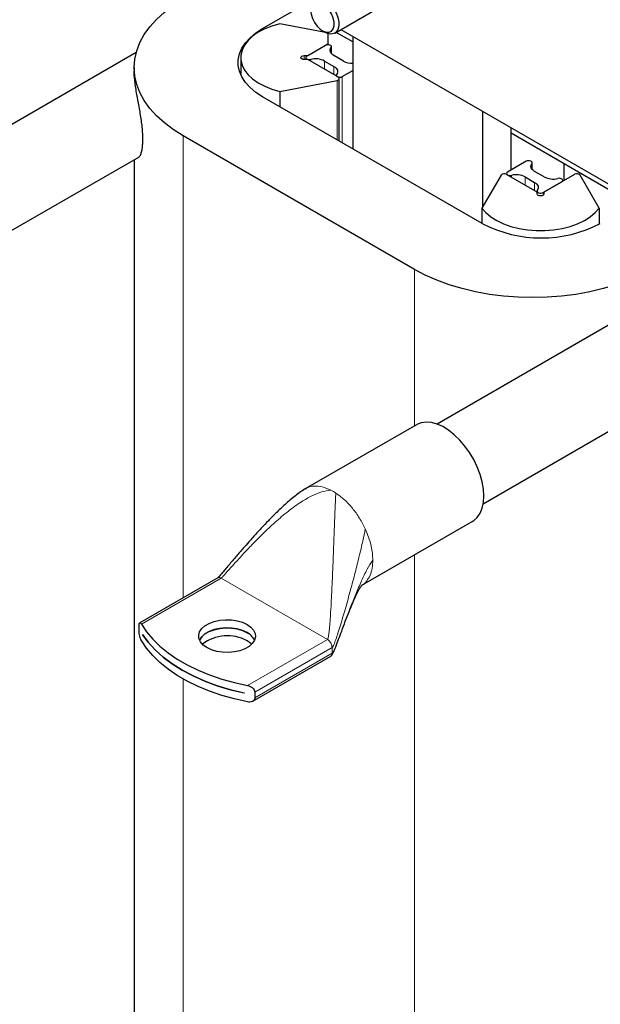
# Model space of a CAD drawing. Header units: millimetres. Extents: x 5 to 418, y 2 to 292.
# Tile 15 of 31: x 227 to 244, y 93 to 122. Entities that reach past the tile are written whole.
import ezdxf

# ---------------------------------------------------------------- set-up
doc = ezdxf.new("R2010")
doc.units = ezdxf.units.MM

msp = doc.modelspace()

# ---------------------------------------------------------------- linework, layer by layer
at = {"color": 7, "linetype": 'Continuous', "lineweight": 25}
for p, q in [((234.1778, 122.0699), (235.3236, 122.7314)), ((236.341, 121.9328), (237.8083, 122.7798)), ((236.0655, 121.9491), (234.6954, 122.2136)), ((236.524, 122.0384), (249.7619, 114.3963)), ((235.9702, 122.0033), (236.0409, 121.9625)), ((236.1365, 121.9199), (236.1365, 121.5835)), ((236.8789, 121.67), (236.3823, 121.9566)), ((236.8789, 121.8335), (236.8789, 118.4695)), ((236.0622, 121.5658), (235.5036, 121.2433)), ((235.5294, 121.2582), (236.1365, 121.6086)), ((236.2415, 121.3197), (236.2415, 121.5229)), ((230.3953, 121.3513), (225.2677, 118.3912)), ((233.5233, 121.2004), (233.5233, 120.6922)), ((235.4233, 121.2582), (235.5294, 121.2582)), ((235.4729, 121.2004), (235.4729, 121.1427)), ((236.5961, 121.0984), (236.3133, 121.2617)), ((230.3339, 120.9004), (230.3339, 120.7962)), ((235.5294, 121.1427), (235.4233, 121.1427)), ((236.4464, 120.6133), (235.5294, 121.1427)), ((236.0304, 121.0984), (236.3133, 120.9351)), ((236.385, 120.6739), (236.385, 120.6488)), ((236.4757, 118.7023), (236.4757, 120.5725)), ((236.5643, 120.631), (236.8789, 120.8126)), ((234.6954, 120.1873), (236.4074, 120.5177)), ((240.7539, 116.2326), (234.1778, 120.0289)), ((234.6954, 120.1873), (234.6954, 119.7301)), ((240.768, 116.7337), (240.768, 119.5884)), ((241.6166, 117.8328), (241.6166, 119.0985)), ((238.728, 114.859), (231.7984, 118.8594)), ((249.813, 114.2033), (241.6166, 118.935)), ((243.2075, 118.0165), (241.6166, 118.935)), ((226.6426, 116.0096), (230.4701, 118.2191)), ((230.3339, 118.1405), (230.3339, 84.156)), ((242.0726, 118.096), (241.514, 117.7736)), ((242.2519, 117.85), (242.2519, 118.0532)), ((243.2075, 117.5266), (243.2075, 118.0165)), ((241.3178, 117.683), (240.7454, 116.6947)), ((241.4833, 117.7307), (241.4833, 117.7056)), ((242.4004, 117.1761), (241.4834, 117.7055)), ((242.0408, 117.6287), (242.3237, 117.4654)), ((242.6065, 117.6287), (242.3237, 117.7919)), ((243.5175, 117.7055), (242.6004, 117.1761)), ((244.2554, 116.6947), (243.6831, 117.683)), ((242.5747, 117.1613), (243.1333, 117.4837)), ((243.164, 117.5015), (243.164, 117.5266)), ((242.3954, 117.2041), (242.3954, 117.179)), ((242.4004, 117.1149), (242.4004, 117.1761)), ((242.6004, 117.1761), (242.6004, 117.1149)), ((240.7454, 116.6947), (240.7454, 116.2374)), ((244.2554, 116.6947), (244.2554, 116.2133)), ((244.5374, 113.1872), (239.4098, 110.2271)), ((238.7815, 110.2108), (235.4581, 108.2923)), ((240.7847, 107.8455), (244.6122, 110.0551)), ((235.4625, 108.2852), (235.4793, 108.2969)), ((237.1514, 105.4016), (240.4564, 107.3096)), ((232.8368, 105.6267), (230.4996, 104.2775)), ((230.4811, 104.0358), (230.4811, 104.1991)), ((230.5859, 103.9327), (230.5859, 103.9335)), ((230.5859, 103.9327), (230.5863, 103.9329)), ((233.8815, 101.9308), (236.2188, 103.2801)), ((233.6265, 102.1782), (233.6265, 102.1774)), ((233.9459, 102.1989), (233.9459, 102.0356))]:
    msp.add_line(p, q, dxfattribs=at)
at = {"color": 7, "linetype": 'Continuous', "lineweight": 18}
for p, q in [((234.1778, 122.0287), (234.1778, 122.0699)), ((236.2332, 121.4992), (236.2332, 121.3302)), ((235.4233, 121.2582), (235.4233, 121.1427)), ((235.6189, 121.1446), (235.6189, 121.091)), ((236.0304, 121.0984), (236.0304, 120.8535)), ((236.3133, 120.9351), (236.3133, 120.6902)), ((236.5643, 120.631), (236.5643, 118.6512)), ((236.4074, 120.5177), (236.4074, 118.7417)), ((231.7984, 105.0273), (231.7984, 118.8594)), ((242.2436, 118.0295), (242.2436, 117.8605)), ((241.6293, 117.6749), (241.6293, 117.6213)), ((242.0408, 117.6287), (242.0408, 117.3837)), ((242.3237, 117.4654), (242.3237, 117.2204)), ((242.5747, 117.1613), (242.5747, 117.0763)), ((238.728, 110.1799), (238.728, 114.859)), ((237.2538, 107.0924), (237.293, 107.0035)), ((238.728, 78.1146), (238.728, 106.3118)), ((232.9368, 105.6168), (230.549, 104.2384)), ((236.1188, 103.7799), (232.9368, 105.6168)), ((236.1188, 103.7799), (233.731, 102.4015)), ((236.2602, 103.535), (233.9459, 102.1989)), ((236.2602, 103.535), (236.2526, 103.5924)), ((236.2602, 103.3717), (236.2602, 103.535)), ((233.9459, 102.0356), (236.2602, 103.3717)), ((231.7984, 82.115), (231.7984, 102.6003))]:
    msp.add_line(p, q, dxfattribs=at)
at = {"color": 7, "linetype": 'Continuous', "lineweight": 25, "flags": 128}
for points in [[(231.7984, 118.8594), (231.5037, 119.045), (231.2381, 119.2448), (231.0038, 119.4572), (230.8024, 119.6805), (230.6354, 119.9132), (230.5043, 120.1533), (230.4099, 120.3992), (230.3529, 120.6488), (230.3339, 120.9004), (230.3529, 121.152), (230.4099, 121.4016), (230.5043, 121.6474), (230.6354, 121.8876), (230.8024, 122.1202), (231.0038, 122.3436), (231.2381, 122.556), (231.5037, 122.7557), (231.7984, 122.9414)], [(235.6168, 122.6973), (235.6301, 122.8115), (235.6692, 122.903), (235.7317, 122.9663), (235.8137, 122.9973), (235.9099, 122.994), (236.0144, 122.9567), (236.1205, 122.8877), (236.2217, 122.7914), (236.3115, 122.6738), (236.3843, 122.5422), (236.4355, 122.405), (236.4619, 122.2708), (236.4619, 122.148), (236.4355, 122.0443), (236.3843, 121.9663), (236.3115, 121.9188), (236.2217, 121.9048), (236.1205, 121.9253), (236.0409, 121.9625)], [(235.6168, 122.6157), (235.6299, 122.498), (235.6682, 122.3738), (235.729, 122.2525), (235.8076, 122.143), (235.8984, 122.0534), (235.9944, 121.9903), (236.0887, 121.9585), (236.1742, 121.9603), (236.2446, 121.9956), (236.2946, 122.0617), (236.3206, 122.1538), (236.3206, 122.265), (236.2946, 122.387), (236.2446, 122.5109), (236.1742, 122.6274), (236.0887, 122.7279), (235.9944, 122.805), (235.8984, 122.8528), (235.8076, 122.868), (235.729, 122.8493), (235.6682, 122.7981), (235.6299, 122.7183), (235.6168, 122.6157)], [(234.1778, 120.0289), (233.9776, 120.1593), (233.8061, 120.3027), (233.6658, 120.4571), (233.5588, 120.62), (233.4865, 120.7892), (233.4501, 120.9622), (233.4501, 121.1365), (233.4865, 121.3095), (233.5588, 121.4787), (233.6658, 121.6417), (233.8061, 121.796), (233.9776, 121.9394), (234.1778, 122.0699)], [(234.6954, 122.2136), (234.46, 122.1458), (234.243, 122.06), (234.0487, 121.9576), (233.8808, 121.8408), (233.7424, 121.7117), (233.6362, 121.5728), (233.5642, 121.4267), (233.5279, 121.2764), (233.5279, 121.1245), (233.5642, 120.9741), (233.6362, 120.8281), (233.7424, 120.6892), (233.8808, 120.5601), (234.0487, 120.4432), (234.243, 120.3409), (234.46, 120.255), (234.6954, 120.1873)], [(236.2332, 121.4992), (236.2413, 121.5195), (236.2372, 121.5401), (236.2211, 121.5588), (236.1952, 121.5732), (236.1623, 121.5817), (236.1264, 121.5833), (236.0917, 121.5777), (236.0622, 121.5658)], [(236.3133, 121.2617), (236.277, 121.286), (236.2473, 121.3131), (236.2249, 121.3424), (236.2103, 121.3734), (236.2038, 121.4052), (236.2055, 121.4373), (236.2153, 121.4689), (236.2332, 121.4992)], [(235.4233, 121.1427), (235.3851, 121.1471), (235.3526, 121.1596), (235.331, 121.1783), (235.3233, 121.2004), (235.331, 121.2225), (235.3526, 121.2413), (235.3851, 121.2538), (235.4233, 121.2582)], [(235.5036, 121.2433), (235.4829, 121.2263), (235.4734, 121.2063), (235.4761, 121.1855), (235.4908, 121.1665), (235.5158, 121.1516), (235.548, 121.1423), (235.5838, 121.1399), (235.6189, 121.1446)], [(236.3133, 120.9351), (236.3495, 120.9108), (236.3792, 120.8837), (236.4016, 120.8543), (236.4162, 120.8234), (236.4227, 120.7915), (236.421, 120.7595), (236.4112, 120.7279), (236.3933, 120.6975)], [(236.3933, 120.6975), (236.3852, 120.6773), (236.3893, 120.6566), (236.4054, 120.638), (236.4313, 120.6236), (236.4642, 120.6151), (236.5001, 120.6135), (236.5348, 120.619), (236.5643, 120.631)], [(236.4074, 120.5177), (236.4303, 120.5241), (236.4496, 120.5336), (236.4642, 120.5455), (236.4731, 120.5592), (236.4757, 120.5738), (236.4719, 120.5883), (236.4619, 120.6017), (236.4464, 120.6133)], [(242.2436, 118.0295), (242.2517, 118.0498), (242.2476, 118.0704), (242.2316, 118.089), (242.2056, 118.1034), (242.1727, 118.1119), (242.1368, 118.1135), (242.1021, 118.108), (242.0726, 118.096)], [(242.3237, 117.7919), (242.2874, 117.8162), (242.2577, 117.8434), (242.2354, 117.8727), (242.2207, 117.9037), (242.2142, 117.9355), (242.2159, 117.9676), (242.2257, 117.9991), (242.2436, 118.0295)], [(241.514, 117.7736), (241.4933, 117.7566), (241.4838, 117.7365), (241.4865, 117.7158), (241.5012, 117.6968), (241.5262, 117.6818), (241.5584, 117.6726), (241.5942, 117.6702), (241.6293, 117.6749)], [(242.3237, 117.4654), (242.3599, 117.4411), (242.3896, 117.4139), (242.412, 117.3846), (242.4266, 117.3537), (242.4331, 117.3218), (242.4315, 117.2897), (242.4216, 117.2582), (242.4037, 117.2278)], [(243.1333, 117.4837), (243.154, 117.5007), (243.1636, 117.5208), (243.1608, 117.5415), (243.1461, 117.5605), (243.1211, 117.5755), (243.0889, 117.5847), (243.0531, 117.5871), (243.018, 117.5824)], [(242.4037, 117.2278), (242.3956, 117.2075), (242.3998, 117.1869), (242.4158, 117.1683), (242.4417, 117.1539), (242.4746, 117.1454), (242.5105, 117.1438), (242.5452, 117.1493), (242.5747, 117.1613)], [(242.6004, 117.1149), (242.5928, 117.0928), (242.5711, 117.0741), (242.5387, 117.0616), (242.5004, 117.0572), (242.4622, 117.0616), (242.4297, 117.0741), (242.408, 117.0928), (242.4004, 117.1149)], [(240.7454, 116.6947), (240.8628, 116.5588), (241.0115, 116.4335), (241.1888, 116.3214), (241.3912, 116.2244), (241.6148, 116.1445), (241.8554, 116.0832), (242.1084, 116.0417), (242.3689, 116.0207), (242.6319, 116.0207), (242.8924, 116.0417), (243.1454, 116.0832), (243.386, 116.1445), (243.6097, 116.2244), (243.8121, 116.3214), (243.9894, 116.4335), (244.1381, 116.5588), (244.2554, 116.6947)], [(245.7991, 114.859), (245.4775, 114.6888), (245.1314, 114.5356), (244.7636, 114.4003), (244.3766, 114.284), (243.9737, 114.1876), (243.5576, 114.1119), (243.1318, 114.0574), (242.6993, 114.0245), (242.2636, 114.0135), (241.8278, 114.0245), (241.3953, 114.0574), (240.9695, 114.1119), (240.5535, 114.1876), (240.1505, 114.284), (239.7636, 114.4003), (239.3957, 114.5356), (239.0496, 114.6888), (238.728, 114.859)], [(240.8034, 108.0765), (240.7908, 108.2829), (240.7532, 108.4995), (240.6914, 108.7216), (240.6068, 108.9446), (240.5011, 109.1637), (240.3766, 109.3741), (240.236, 109.5715), (240.0822, 109.7515), (239.9185, 109.9105), (239.7485, 110.0449), (239.5757, 110.152), (239.4038, 110.2293), (239.2366, 110.2754), (239.0774, 110.2892), (238.9298, 110.2704), (238.7969, 110.2194), (238.7815, 110.2108)], [(240.4564, 107.3096), (240.5011, 107.3383), (240.6068, 107.4353), (240.6914, 107.5606), (240.7532, 107.7114), (240.7908, 107.8846), (240.8034, 108.0765)], [(233.7146, 104.2289), (233.8265, 104.1492), (233.9071, 104.0578), (233.9531, 103.9587), (233.9624, 103.8563), (233.9346, 103.755), (233.8709, 103.6592), (233.7742, 103.5732), (233.6485, 103.5006), (233.4995, 103.4448), (233.3336, 103.408), (233.1581, 103.392), (232.9806, 103.3973), (232.809, 103.4239), (232.6506, 103.4704), (232.5126, 103.535), (232.4007, 103.6147), (232.32, 103.7061), (232.2741, 103.8052), (232.2648, 103.9077), (232.2926, 104.009), (232.3562, 104.1047), (232.453, 104.1908), (232.5787, 104.2633), (232.7277, 104.3192), (232.8936, 104.3559), (233.0691, 104.372), (233.2466, 104.3666), (233.4182, 104.3401), (233.5765, 104.2935), (233.7146, 104.2289)], [(230.549, 104.2384), (230.7022, 104.0104), (230.8876, 103.7906), (231.104, 103.5804), (231.3498, 103.3813), (231.6234, 103.1946), (231.9229, 103.0217), (232.2463, 102.8638), (232.5912, 102.7219), (232.9553, 102.5969), (233.3361, 102.4899), (233.731, 102.4015)], [(233.7146, 103.9844), (233.5765, 104.049), (233.4182, 104.0955), (233.2466, 104.1221), (233.0691, 104.1274), (232.8936, 104.1114), (232.7277, 104.0746), (232.5787, 104.0188), (232.453, 103.9462), (232.3562, 103.8602), (232.2926, 103.7644), (232.2904, 103.7597)], [(232.2906, 103.7593), (232.2926, 103.7636), (232.3562, 103.8594), (232.453, 103.9454), (232.5787, 104.0179), (232.7277, 104.0738), (232.8936, 104.1106), (233.0691, 104.1266), (233.2466, 104.1213), (233.4182, 104.0947), (233.5765, 104.0481), (233.7146, 103.9836)], [(230.5859, 103.9335), (230.7562, 103.6969), (230.9614, 103.4698), (231.2, 103.2539), (231.4703, 103.0507), (231.7701, 102.8618), (232.0972, 102.6887), (232.4492, 102.5327), (232.8233, 102.395), (233.2167, 102.2765), (233.6265, 102.1782)], [(233.6265, 102.1774), (233.2167, 102.2757), (232.8233, 102.3942), (232.4492, 102.5319), (232.0972, 102.6879), (231.7701, 102.861), (231.4703, 103.0499), (231.2, 103.253), (230.9614, 103.469), (230.7562, 103.6961), (230.5859, 103.9327)], [(233.731, 101.9116), (233.3361, 102), (232.9553, 102.107), (232.5912, 102.2319), (232.2463, 102.3739), (231.9229, 102.5318), (231.6234, 102.7047), (231.3498, 102.8914), (231.104, 103.0905), (230.8876, 103.3007), (230.7022, 103.5205), (230.549, 103.7485)], [(233.8501, 103.637), (233.8265, 103.6593), (233.7146, 103.739)]]:
    msp.add_lwpolyline(points, dxfattribs=at)
at = {"color": 7, "linetype": 'Continuous', "lineweight": 25}
for centre, radius, start, end in [((235.7636, 120.5777), 0.585, 62.86244, 104.31724), ((236.8532, 121.5849), 0.5503, 242.14432, 272.67772), ((241.4149, 117.5891), 0.1351, 59.54552, 135.94499), ((241.774, 117.108), 0.585, 62.86244, 104.31724), ((242.8734, 118.1493), 0.585, 242.86244, 284.31724), ((243.586, 117.5891), 0.1351, 44.05501, 120.45448), ((242.5216, 119.6319), 3.8315, 242.52431, 297.47569), ((233.123, 102.6768), 1.2159, 60.88238, 127.84033), ((233.4853, 103.5355), 0.5041, 26.40722, 62.93855), ((233.4852, 103.5345), 0.5043, 26.4698, 62.93313)]:
    msp.add_arc(centre, radius, start, end, dxfattribs=at)
at = {"color": 7, "linetype": 'Continuous', "lineweight": 18}
msp.add_arc((235.5077, 106.8419), 1.5782, 56.88363, 63.12174, dxfattribs=at)
at = {"color": 7, "linetype": 'Continuous', "lineweight": 25}
for points, knots in [([(230.4677, 118.2232), (230.4773, 118.2283), (230.5024, 118.242), (230.5386, 118.3158), (230.5704, 118.4325), (230.5895, 118.5746), (230.5963, 118.741), (230.5913, 118.9209), (230.5753, 119.1159), (230.5502, 119.3179), (230.5178, 119.5263), (230.4809, 119.7358), (230.4423, 119.9442), (230.4048, 120.1509), (230.3714, 120.3519), (230.3443, 120.5705), (230.3295, 120.7211), (230.3343, 120.7932), (230.3345, 120.7962)], [0, 0, 0, 0, 0.0471184, 0.123767, 0.188426, 0.2552643, 0.3153364, 0.3772185, 0.4362189, 0.4968916, 0.5566881, 0.618063, 0.6809906, 0.7454062, 0.8155556, 0.8871488, 0.9952682, 1, 1, 1, 1]), ([(235.476, 108.3026), (235.3688, 108.2325), (235.1466, 108.0873), (234.8555, 107.829), (234.5881, 107.5761), (234.3518, 107.3368), (234.1634, 107.1382), (234.0091, 106.9712), (233.8852, 106.8347), (233.7497, 106.683), (233.5854, 106.4961), (233.3855, 106.2642), (233.204, 106.0499), (233.0586, 105.8772), (232.9641, 105.7655), (232.8974, 105.6881), (232.859, 105.6464), (232.8456, 105.6335), (232.8402, 105.629), (232.8383, 105.6277), (232.8373, 105.6271)], [0, 0, 0, 0, 0.0998622, 0.2067759, 0.3057641, 0.3910593, 0.4737197, 0.5241047, 0.5729917, 0.6215739, 0.6876179, 0.7726584, 0.8674846, 0.913317, 0.9537051, 0.9841036, 0.9939687, 0.997395, 0.9987761, 1, 1, 1, 1]), ([(236.2186, 103.28), (236.2258, 103.2851), (236.2403, 103.2956), (236.2659, 103.3298), (236.3141, 103.4216), (236.3745, 103.5762), (236.4573, 103.7937), (236.5884, 104.1469), (236.7231, 104.505), (236.8632, 104.8478), (236.9542, 105.0539), (237.0292, 105.2052), (237.0763, 105.2896), (237.1041, 105.3354), (237.122, 105.3629), (237.139, 105.3867), (237.1528, 105.4032), (237.1528, 105.4034), (237.1529, 105.4034)], [0, 0, 0, 0, 0.0097181, 0.0198977, 0.0431796, 0.1162862, 0.2051596, 0.3018922, 0.5323838, 0.6317913, 0.7260634, 0.8008979, 0.8415445, 0.8575041, 0.8779854, 0.9098758, 0.9548308, 1, 1, 1, 1]), ([(230.4811, 104.1991), (230.4816, 104.2147), (230.4828, 104.2458), (230.492, 104.273), (230.5062, 104.2829), (230.5256, 104.2735), (230.5411, 104.2502), (230.549, 104.2384)], [0, 0, 0, 0, 0.1841213, 0.3678781, 0.5611591, 0.7770451, 1, 1, 1, 1]), ([(230.549, 103.7485), (230.5402, 103.7658), (230.5226, 103.8005), (230.5009, 103.8747), (230.4864, 103.9514), (230.4814, 104.0058), (230.4811, 104.0304), (230.4811, 104.0358)], [0, 0, 0, 0, 0.24890858, 0.49818792, 0.73410128, 0.94158315, 1, 1, 1, 1]), ([(233.731, 102.4015), (233.7573, 102.3942), (233.8098, 102.3797), (233.8793, 102.3331), (233.9275, 102.2759), (233.9447, 102.2285), (233.9457, 102.2043), (233.9459, 102.1989)], [0, 0, 0, 0, 0.2489086, 0.4981879, 0.7341013, 0.9415831, 1, 1, 1, 1]), ([(233.9459, 102.0356), (233.9438, 102.0192), (233.9398, 101.9864), (233.9087, 101.9467), (233.8622, 101.9181), (233.8008, 101.9032), (233.7545, 101.9087), (233.731, 101.9116)], [0, 0, 0, 0, 0.1841213, 0.3678781, 0.5611591, 0.7770451, 1, 1, 1, 1])]:
    msp.add_open_spline(points, degree=3, knots=knots, dxfattribs=at)
at = {"color": 7, "linetype": 'Continuous', "lineweight": 18}
for points, knots in [([(232.9368, 105.6168), (232.9383, 105.6178), (232.9417, 105.6201), (232.9494, 105.6266), (232.9654, 105.6416), (233.0049, 105.6827), (233.0788, 105.7643), (233.1926, 105.8921), (233.3623, 106.0822), (233.5865, 106.3288), (233.8658, 106.6251), (234.1896, 106.9518), (234.5494, 107.29), (234.9366, 107.6173), (235.3025, 107.8842), (235.6369, 108.0767), (235.9283, 108.2065), (236.1284, 108.2359), (236.2212, 108.2496)], [0, 0, 0, 0, 0.0013261, 0.0030112, 0.0065388, 0.0157075, 0.0410877, 0.0827623, 0.1362549, 0.2225265, 0.3215365, 0.4285713, 0.5522494, 0.6738608, 0.7875106, 0.867938, 0.9387472, 1, 1, 1, 1]), ([(235.4793, 108.2969), (235.4901, 108.3048), (235.5583, 108.3548), (235.7227, 108.3772), (235.9617, 108.362), (236.1347, 108.287), (236.2212, 108.2496)], [0, 0, 0, 0, 0.0591729, 0.3727819, 0.686391, 1, 1, 1, 1]), ([(236.1188, 103.7799), (236.1201, 103.781), (236.1232, 103.7835), (236.128, 103.7917), (236.1358, 103.8114), (236.1491, 103.8676), (236.1659, 103.9822), (236.1846, 104.1649), (236.2062, 104.4405), (236.2286, 104.8035), (236.2515, 105.2479), (236.274, 105.7485), (236.2956, 106.2819), (236.316, 106.821), (236.3332, 107.2891), (236.3476, 107.6664), (236.3592, 107.9578), (236.3665, 108.0985), (236.3699, 108.1637)], [0, 0, 0, 0, 0.0013261, 0.0030112, 0.0065388, 0.0157075, 0.0410877, 0.0827623, 0.1362549, 0.2225265, 0.3215365, 0.4285713, 0.5522494, 0.6738608, 0.7875106, 0.867938, 0.9387472, 1, 1, 1, 1]), ([(236.2602, 103.535), (236.2622, 103.5365), (236.2669, 103.5401), (236.2752, 103.5514), (236.2912, 103.5784), (236.3254, 103.6547), (236.3752, 103.7894), (236.4404, 103.9841), (236.537, 104.2925), (236.6636, 104.7245), (236.8097, 105.2513), (236.9491, 105.778), (237.0714, 106.2661), (237.1757, 106.7038), (237.2296, 106.9718), (237.2538, 107.0924)], [0, 0, 0, 0, 0.0023682, 0.0054804, 0.0120106, 0.0287175, 0.0736995, 0.1283699, 0.1944997, 0.3342144, 0.4909408, 0.6350099, 0.7737121, 0.8982312, 1, 1, 1, 1]), ([(237.48, 106.1579), (237.4223, 106.0671), (237.2942, 105.8655), (237.1326, 105.5211), (236.9654, 105.1344), (236.8052, 104.7293), (236.6513, 104.3235), (236.5126, 103.9496), (236.3982, 103.6511), (236.3241, 103.4708), (236.2828, 103.3967), (236.2684, 103.3778), (236.2627, 103.3735), (236.2602, 103.3717)], [0, 0, 0, 0, 0.1029487, 0.2286449, 0.3687139, 0.514202, 0.6559332, 0.7964343, 0.9088108, 0.974744, 0.991902, 0.9965271, 1, 1, 1, 1]), ([(237.48, 106.1579), (237.4759, 106.0744), (237.4677, 105.9073), (237.4033, 105.6951), (237.3, 105.5266), (237.2065, 105.4261), (237.141, 105.3988), (237.1319, 105.395)], [0, 0, 0, 0, 0.2402887, 0.4805774, 0.7208661, 0.9611547, 1, 1, 1, 1]), ([(232.9368, 105.6168), (232.9223, 105.6236), (232.8933, 105.6371), (232.8588, 105.6383), (232.8436, 105.6283), (232.8384, 105.6249)], [0, 0, 0, 0, 0.39670437, 0.79340874, 1, 1, 1, 1]), ([(236.2188, 103.2801), (236.2188, 103.2801), (236.2341, 103.2831), (236.253, 103.3132), (236.2578, 103.3522), (236.2602, 103.3717)], [0, 0, 0, 0, 0.0001021, 0.5000511, 1, 1, 1, 1])]:
    msp.add_open_spline(points, degree=3, knots=knots, dxfattribs=at)
for points in [[(236.3699, 108.1637), (236.4563, 108.1012), (236.629, 107.9763), (236.8702, 107.7169), (237.0873, 107.4208), (237.1983, 107.2019), (237.2538, 107.0924)], [(237.293, 107.0035), (237.347, 106.8571), (237.4552, 106.5643), (237.4717, 106.2933), (237.48, 106.1579)], [(236.2526, 103.5924), (236.2466, 103.6114), (236.2346, 103.6493), (236.2021, 103.7033), (236.1627, 103.75), (236.1334, 103.77), (236.1188, 103.7799)]]:
    msp.add_open_spline(points, degree=3, dxfattribs=at)

doc.saveas('drawing.dxf')
